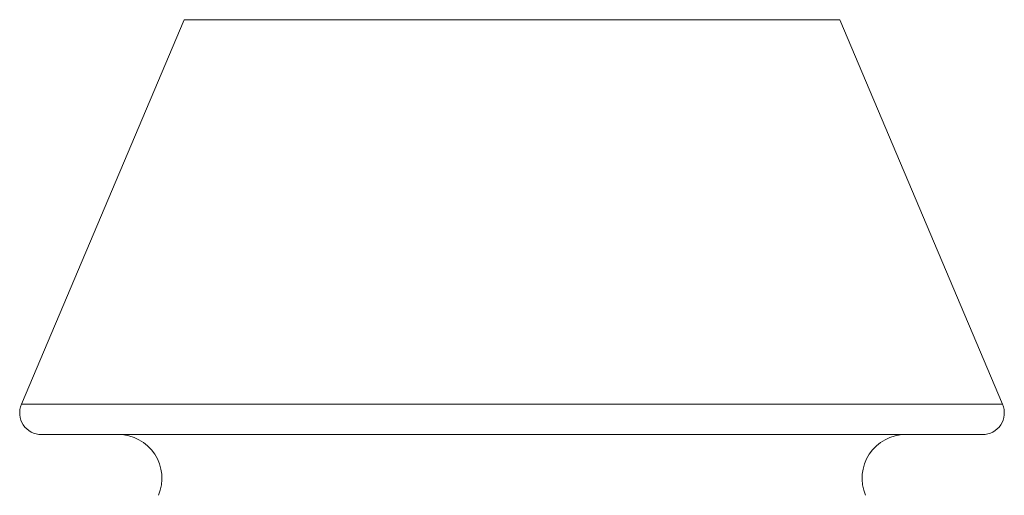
# Model space of a CAD drawing. Header units: inches. Extents: x 2.6 to 18.2, y 0.6 to 16.4.
# Tile 15 of 44: x 6.091 to 6.317, y 11.857 to 11.966. Entities that reach past the tile are written whole.
import ezdxf

# ---------------------------------------------------------------- set-up
doc = ezdxf.new("R2010")
doc.units = ezdxf.units.IN
doc.header["$MEASUREMENT"] = 0

msp = doc.modelspace()

# ---------------------------------------------------------------- linework, layer by layer
at = {"color": 7, "linetype": 'Continuous', "lineweight": 15}
for p, q in [((6.1290541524, 11.9656654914), (6.0918093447, 11.8776133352)), ((6.1630147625, 11.9656654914), (6.1290541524, 11.9656654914)), ((6.2790541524, 11.9656654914), (6.1630147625, 11.9656654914)), ((6.3162989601, 11.8776133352), (6.2790541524, 11.9656654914)), ((6.1451545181, 11.8706654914), (6.0964143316, 11.8706654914)), ((6.3116939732, 11.8706654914), (6.1451545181, 11.8706654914))]:
    msp.add_line(p, q, dxfattribs=at)
at = {"color": 1, "linetype": 'Continuous', "lineweight": 15}
msp.add_line((6.0918093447, 11.8776133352), (6.3162989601, 11.8776133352), dxfattribs=at)
at = {"color": 7, "linetype": 'Continuous', "lineweight": 15}
for centre, radius, start, end in [((6.0964143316, 11.8756654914), 0.0049999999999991, 157.0723302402, 270), ((6.3116939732, 11.8756654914), 0.005, 270, 22.9276697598), ((6.1139665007, 11.8606654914), 0.0099999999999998, 337.0723302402, 90), ((6.2941418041, 11.8606654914), 0.0099999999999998, 90, 202.9276697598)]:
    msp.add_arc(centre, radius, start, end, dxfattribs=at)

doc.saveas('drawing.dxf')
